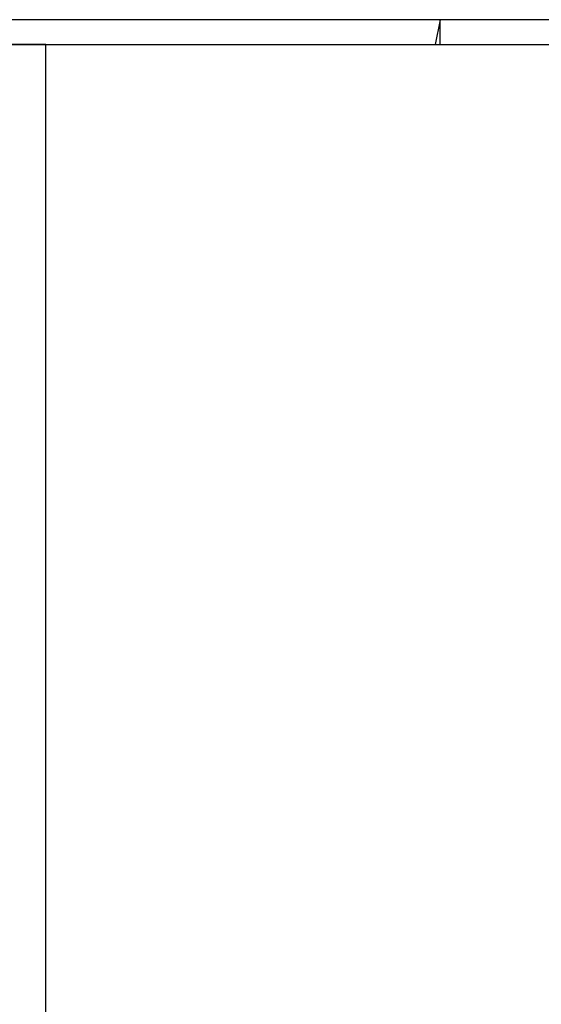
# Model space of a CAD drawing. Header units: metres. Extents: x 391.1 to 427.5, y 12.8 to 28.4.
# Tile 30 of 203: x 399.1 to 401.2, y 24.4 to 28.4. Entities that reach past the tile are written whole.
import ezdxf

# ---------------------------------------------------------------- set-up
doc = ezdxf.new("R2010")
doc.units = ezdxf.units.M
doc.layers.add('A-WALL-____-MCUT', color=7, linetype='Continuous', lineweight=25)
doc.layers.add('A-WALL-____-OTLN', color=7, linetype='Continuous', lineweight=25)

# ---------------------------------------------------------------- blocks, each defined once
blk = doc.blocks.new('Family - Evans PA-152152-02_FON_P0A')
at = {"layer": 'A-WALL-____-MCUT', "color": 253, "true_color": 0xaaaaaa}
for p, q in [((15.0232, 0), (15.0232, 0.32)), ((0, 0), (15.0232, 0))]:
    blk.add_line(p, q, dxfattribs=at)
at = {"layer": 'A-WALL-____-OTLN', "color": 253, "true_color": 0xaaaaaa}
for p, q in [((15.0232, 0), (15.0232, 0.32)), ((0, 0), (15.0232, 0))]:
    blk.add_line(p, q, dxfattribs=at)
at = {"layer": 'A-WALL-____-OTLN', "color": 253, "lineweight": 18, "true_color": 0xaaaaaa}
blk.add_line((0, 0), (15.0232, 0), dxfattribs=at)
blk = doc.blocks.new('Family - Evans PA-152284-02_FON_P0A')
at = {"layer": 'A-WALL-____-MCUT', "color": 253, "true_color": 0xaaaaaa}
for p, q in [((9.0587, 0.1), (0, 0.1)), ((0, 0.1), (0, 0)), ((0, 0), (9.0587, 0))]:
    blk.add_line(p, q, dxfattribs=at)
at = {"layer": 'A-WALL-____-OTLN', "color": 253, "true_color": 0xaaaaaa}
for p, q in [((9.0587, 0.1), (0, 0.1)), ((0, 0.1), (0, 0)), ((0, 0), (9.0587, 0))]:
    blk.add_line(p, q, dxfattribs=at)
at = {"layer": 'A-WALL-____-OTLN', "color": 253, "lineweight": 18, "true_color": 0xaaaaaa}
blk.add_line((0, 0), (9.0587, 0), dxfattribs=at)
blk = doc.blocks.new('Family - Evans PA-152526-02_FON_P0A')
at = {"layer": 'A-WALL-____-MCUT', "color": 253, "true_color": 0xaaaaaa}
for p, q in [((0, 0.1), (0, 0)), ((0.7201, 0.1), (0, 0.1)), ((0.7003, 0), (0.7201, 0.1)), ((0, 0), (0.7003, 0))]:
    blk.add_line(p, q, dxfattribs=at)
at = {"layer": 'A-WALL-____-OTLN', "color": 253, "true_color": 0xaaaaaa}
for p, q in [((0, 0.1), (0, 0)), ((0.7201, 0.1), (0, 0.1)), ((0.7003, 0), (0.7201, 0.1)), ((0, 0), (0.7003, 0))]:
    blk.add_line(p, q, dxfattribs=at)
at = {"layer": 'A-WALL-____-OTLN', "color": 253, "lineweight": 18, "true_color": 0xaaaaaa}
blk.add_line((0, 0), (0.7003, 0), dxfattribs=at)
blk = doc.blocks.new('LONDR55-XX_ZZ-ARQ-CAA-M3D-Londres55_ifc-1-02_FON_P0A')
at = {"layer": 'A-WALL-____-OTLN', "color": 253, "lineweight": 18, "true_color": 0xaaaaaa}
for name, p, rotation in [('Family - Evans PA-152284-02_FON_P0A', (400.7584, 28.3639), 180), ('Family - Evans PA-152526-02_FON_P0A', (401.4587, 28.3639), 180), ('Family - Evans PA-152152-02_FON_P0A', (399.1772, 13.2406), 90)]:
    blk.add_blockref(name, p, dxfattribs=dict(at, rotation=rotation))

msp = doc.modelspace()

# ---------------------------------------------------------------- block references
at = {"lineweight": 5}
msp.add_blockref('LONDR55-XX_ZZ-ARQ-CAA-M3D-Londres55_ifc-1-02_FON_P0A', (0, 0), dxfattribs=at)

doc.saveas('drawing.dxf')
